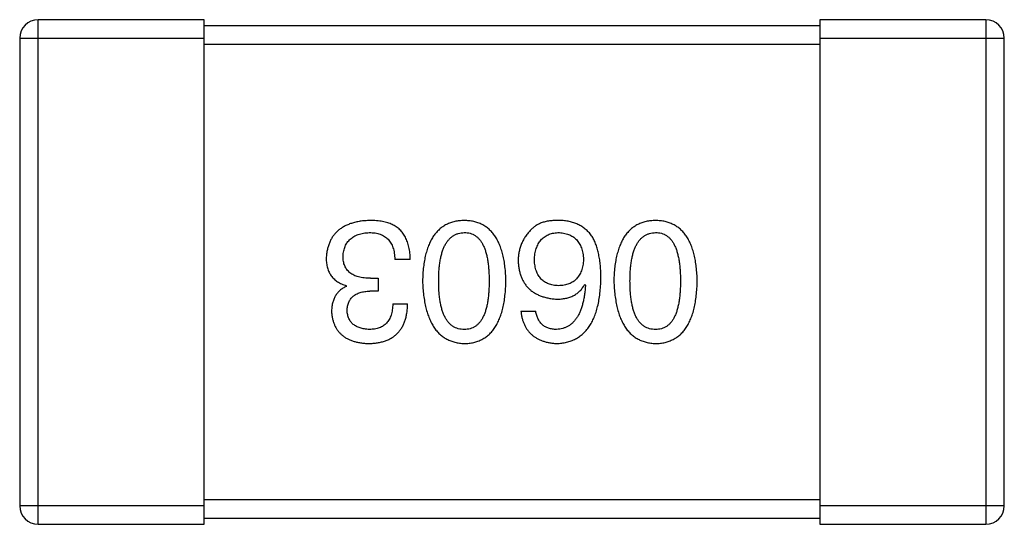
# Model space of a CAD drawing. Header units: millimetres. Extents: x 72 to 239, y 133 to 319.
# Tile 134 of 240: x 117.828 to 119.428, y 262.263 to 263.083. Entities that reach past the tile are written whole.
import ezdxf

# ---------------------------------------------------------------- set-up
doc = ezdxf.new("R2010")
doc.units = ezdxf.units.MM
doc.header["$LTSCALE"] = 5
doc.layers.get('0').update_dxf_attribs({"linetype": 'CONTINUOUS'})

msp = doc.modelspace()

# ---------------------------------------------------------------- linework, layer by layer
for p, q in [((117.8583, 262.2627), (117.8583, 263.0827)), ((118.1283, 263.0827), (117.8583, 263.0827)), ((118.1283, 262.2627), (118.1283, 263.0827)), ((119.1283, 263.0727), (118.1283, 263.0727)), ((119.1283, 263.0827), (119.1283, 262.2627)), ((119.3983, 263.0827), (119.1283, 263.0827)), ((119.3983, 263.0827), (119.3983, 262.2627)), ((117.8283, 263.0527), (117.8283, 262.2927)), ((117.8283, 263.0527), (118.1283, 263.0527)), ((118.1283, 263.0427), (119.1283, 263.0427)), ((119.1283, 263.0527), (119.4283, 263.0527)), ((119.4283, 262.2927), (119.4283, 263.0527)), ((118.463, 262.6931), (118.4379, 262.6931)), ((118.3985, 262.6625), (118.4106, 262.6625)), ((118.4106, 262.6625), (118.4106, 262.6417)), ((118.3592, 262.6494), (118.3592, 262.6505)), ((118.4106, 262.6417), (118.3974, 262.6417)), ((118.7466, 262.6526), (118.7477, 262.6516)), ((118.4346, 262.621), (118.4586, 262.621)), ((118.6427, 262.6089), (118.6668, 262.6089)), ((118.1283, 262.2927), (117.8283, 262.2927)), ((119.1283, 262.3027), (118.1283, 262.3027)), ((119.4283, 262.2927), (119.1283, 262.2927)), ((118.1283, 262.2727), (119.1283, 262.2727)), ((117.8583, 262.2627), (118.1283, 262.2627)), ((119.1283, 262.2627), (119.3983, 262.2627))]:
    msp.add_line(p, q)
for centre, start, end in [((117.8583, 263.0527), 90, 180), ((119.3983, 263.0527), 0, 90), ((117.8583, 262.2927), 180, 270), ((119.3983, 262.2927), 270, 0)]:
    msp.add_arc(centre, 0.03, start, end)
for points, knots in [([(118.3974, 262.7565), (118.3947, 262.7563), (118.3894, 262.7561), (118.3816, 262.7552), (118.3744, 262.7537), (118.3677, 262.7519), (118.3614, 262.7497), (118.3557, 262.7469), (118.3505, 262.7438), (118.3457, 262.7402), (118.3415, 262.7361), (118.3378, 262.7316), (118.3346, 262.7266), (118.332, 262.7212), (118.3298, 262.7153), (118.3281, 262.7091), (118.3269, 262.7023), (118.3266, 262.6977), (118.3264, 262.6953)], [0, 0, 0, 0, 0.078078, 0.151942, 0.221594, 0.28726, 0.350176, 0.409768, 0.467648, 0.523784, 0.578904, 0.634014, 0.689819, 0.746826, 0.805875, 0.867063, 0.931764, 1, 1, 1, 1]), ([(118.4335, 262.7499), (118.4324, 262.7504), (118.43, 262.7515), (118.4263, 262.7529), (118.4222, 262.754), (118.4178, 262.7549), (118.4132, 262.7556), (118.4082, 262.7561), (118.4029, 262.7564), (118.3993, 262.7564), (118.3974, 262.7565)], [0, 0, 0, 0, 0.101955, 0.208983, 0.322698, 0.44339, 0.570851, 0.70629, 0.84885, 1, 1, 1, 1]), ([(118.5507, 262.7565), (118.548, 262.7563), (118.5429, 262.7561), (118.5354, 262.7549), (118.5284, 262.7528), (118.5218, 262.7501), (118.5158, 262.7465), (118.5103, 262.7422), (118.5053, 262.7372), (118.5008, 262.7313), (118.4968, 262.7247), (118.4933, 262.7174), (118.4903, 262.7094), (118.4878, 262.7006), (118.4858, 262.691), (118.4844, 262.6807), (118.4833, 262.6697), (118.4831, 262.662), (118.4829, 262.6581)], [0, 0, 0, 0, 0.059134, 0.115603, 0.169236, 0.221572, 0.273254, 0.32474, 0.377319, 0.431815, 0.488555, 0.548609, 0.612242, 0.680182, 0.75251, 0.829782, 0.91231, 1, 1, 1, 1]), ([(118.6185, 262.6581), (118.6183, 262.662), (118.6181, 262.6697), (118.617, 262.6807), (118.6156, 262.691), (118.6135, 262.7006), (118.6111, 262.7094), (118.6081, 262.7174), (118.6046, 262.7248), (118.6006, 262.7313), (118.5961, 262.7372), (118.5911, 262.7422), (118.5856, 262.7465), (118.5796, 262.7501), (118.573, 262.7528), (118.566, 262.7549), (118.5585, 262.7561), (118.5533, 262.7563), (118.5507, 262.7565)], [0, 0, 0, 0, 0.087693, 0.170223, 0.247496, 0.319826, 0.387768, 0.451403, 0.511459, 0.568358, 0.622671, 0.675251, 0.726739, 0.778422, 0.830759, 0.884394, 0.940865, 1, 1, 1, 1]), ([(118.7072, 262.7565), (118.7044, 262.7565), (118.699, 262.7566), (118.6912, 262.756), (118.684, 262.7549), (118.6775, 262.7531), (118.6716, 262.7507), (118.6664, 262.7478), (118.6618, 262.7443), (118.6593, 262.7415), (118.658, 262.7401)], [0, 0, 0, 0, 0.156782, 0.301945, 0.436395, 0.561474, 0.678489, 0.78853, 0.894967, 1, 1, 1, 1]), ([(118.7586, 262.7302), (118.7571, 262.7323), (118.7542, 262.7362), (118.7489, 262.7414), (118.7433, 262.7458), (118.737, 262.7495), (118.7303, 262.7524), (118.7231, 262.7545), (118.7153, 262.756), (118.71, 262.7563), (118.7072, 262.7565)], [0, 0, 0, 0, 0.125033, 0.246266, 0.36603, 0.485265, 0.606781, 0.732144, 0.862551, 1, 1, 1, 1]), ([(118.8616, 262.7565), (118.8589, 262.7563), (118.8537, 262.7561), (118.8462, 262.7549), (118.8392, 262.7528), (118.8327, 262.7501), (118.8267, 262.7465), (118.8211, 262.7422), (118.8161, 262.7372), (118.8116, 262.7313), (118.8077, 262.7247), (118.8042, 262.7174), (118.8012, 262.7094), (118.7987, 262.7006), (118.7967, 262.691), (118.7952, 262.6807), (118.7942, 262.6697), (118.7939, 262.662), (118.7938, 262.6581)], [0, 0, 0, 0, 0.059134, 0.115603, 0.169236, 0.221572, 0.273254, 0.32474, 0.377319, 0.431815, 0.488555, 0.548609, 0.612242, 0.680182, 0.75251, 0.829782, 0.91231, 1, 1, 1, 1]), ([(118.9293, 262.6581), (118.9292, 262.662), (118.9289, 262.6697), (118.9279, 262.6807), (118.9264, 262.691), (118.9244, 262.7006), (118.9219, 262.7094), (118.9189, 262.7174), (118.9155, 262.7248), (118.9114, 262.7313), (118.907, 262.7372), (118.902, 262.7422), (118.8964, 262.7465), (118.8904, 262.7501), (118.8839, 262.7528), (118.8769, 262.7549), (118.8694, 262.7561), (118.8642, 262.7563), (118.8616, 262.7565)], [0, 0, 0, 0, 0.087693, 0.170223, 0.247496, 0.319826, 0.387768, 0.451403, 0.511459, 0.568358, 0.622671, 0.675251, 0.726739, 0.778422, 0.830759, 0.884394, 0.940865, 1, 1, 1, 1]), ([(118.3537, 262.6985), (118.3538, 262.7), (118.354, 262.7029), (118.3548, 262.707), (118.3558, 262.7109), (118.3571, 262.7144), (118.3588, 262.7178), (118.3606, 262.7209), (118.3629, 262.7236), (118.3654, 262.7262), (118.3683, 262.7285), (118.3714, 262.7305), (118.3748, 262.7322), (118.3786, 262.7337), (118.3826, 262.7348), (118.3869, 262.7358), (118.3915, 262.7365), (118.3947, 262.7367), (118.3964, 262.7368)], [0, 0, 0, 0, 0.068514, 0.133941, 0.195994, 0.255362, 0.312994, 0.369441, 0.424687, 0.480522, 0.537148, 0.594801, 0.654411, 0.716817, 0.781981, 0.850498, 0.923306, 1, 1, 1, 1]), ([(118.3964, 262.7368), (118.398, 262.7368), (118.4012, 262.7367), (118.4058, 262.7362), (118.4101, 262.7353), (118.4141, 262.7341), (118.4178, 262.7326), (118.4212, 262.7307), (118.4242, 262.7285), (118.427, 262.7259), (118.4295, 262.723), (118.4316, 262.7197), (118.4334, 262.7161), (118.435, 262.7122), (118.4362, 262.7079), (118.437, 262.7032), (118.4377, 262.6983), (118.4378, 262.6949), (118.4379, 262.6931)], [0, 0, 0, 0, 0.071272, 0.13882, 0.201858, 0.262757, 0.320043, 0.376709, 0.431462, 0.486034, 0.541209, 0.597703, 0.65589, 0.717768, 0.782056, 0.850407, 0.92277, 1, 1, 1, 1]), ([(118.463, 262.6931), (118.463, 262.6949), (118.4628, 262.6984), (118.4624, 262.7035), (118.4617, 262.7083), (118.4608, 262.713), (118.4597, 262.7174), (118.4584, 262.7215), (118.4569, 262.7254), (118.4551, 262.7291), (118.4532, 262.7326), (118.4511, 262.7358), (118.4487, 262.7388), (118.4461, 262.7415), (118.4433, 262.744), (118.4402, 262.7462), (118.437, 262.7482), (118.4347, 262.7494), (118.4335, 262.7499)], [0, 0, 0, 0, 0.078937, 0.154495, 0.226898, 0.296844, 0.363348, 0.427781, 0.48946, 0.549586, 0.607902, 0.664733, 0.720805, 0.776157, 0.831175, 0.886736, 0.943094, 1, 1, 1, 1]), ([(118.5092, 262.6581), (118.5092, 262.6612), (118.5092, 262.6673), (118.5097, 262.6761), (118.5105, 262.6843), (118.5117, 262.692), (118.5131, 262.699), (118.5149, 262.7054), (118.5169, 262.7113), (118.5194, 262.7165), (118.5222, 262.7212), (118.5253, 262.7252), (118.5287, 262.7287), (118.5325, 262.7315), (118.5365, 262.7338), (118.541, 262.7355), (118.5457, 262.7365), (118.549, 262.7367), (118.5507, 262.7368)], [0, 0, 0, 0, 0.094834, 0.184067, 0.267029, 0.344713, 0.417334, 0.484367, 0.546941, 0.604717, 0.65953, 0.710539, 0.759381, 0.806382, 0.853027, 0.900623, 0.949121, 1, 1, 1, 1]), ([(118.5507, 262.7368), (118.5523, 262.7367), (118.5555, 262.7366), (118.5602, 262.7357), (118.5645, 262.7342), (118.5685, 262.7319), (118.5721, 262.7292), (118.5755, 262.7258), (118.5785, 262.7217), (118.5811, 262.717), (118.5835, 262.7118), (118.5856, 262.7059), (118.5872, 262.6994), (118.5887, 262.6924), (118.5898, 262.6847), (118.5905, 262.6764), (118.591, 262.6674), (118.5911, 262.6613), (118.5911, 262.6581)], [0, 0, 0, 0, 0.049766, 0.097012, 0.143225, 0.188786, 0.235079, 0.282962, 0.333687, 0.387747, 0.445963, 0.508657, 0.576545, 0.649868, 0.72822, 0.812712, 0.903543, 1, 1, 1, 1]), ([(118.658, 262.7401), (118.6565, 262.7383), (118.6534, 262.7349), (118.6493, 262.7293), (118.646, 262.7235), (118.6432, 262.7175), (118.641, 262.7111), (118.6395, 262.7046), (118.6386, 262.6978), (118.6384, 262.6932), (118.6384, 262.6909)], [0, 0, 0, 0, 0.129393, 0.255335, 0.378531, 0.500878, 0.622934, 0.746191, 0.87096, 1, 1, 1, 1]), ([(118.6646, 262.692), (118.6647, 262.6937), (118.6649, 262.6971), (118.6656, 262.7019), (118.6665, 262.7065), (118.6677, 262.7107), (118.6692, 262.7147), (118.6709, 262.7182), (118.6729, 262.7216), (118.6752, 262.7245), (118.6777, 262.7272), (118.6805, 262.7295), (118.6836, 262.7316), (118.6869, 262.7333), (118.6905, 262.7347), (118.6944, 262.7357), (118.6985, 262.7364), (118.7014, 262.7367), (118.7028, 262.7368)], [0, 0, 0, 0, 0.078863, 0.153308, 0.223539, 0.289857, 0.35341, 0.413572, 0.471721, 0.528235, 0.584279, 0.638781, 0.69466, 0.751251, 0.809198, 0.869697, 0.933318, 1, 1, 1, 1]), ([(118.7028, 262.7368), (118.7044, 262.7367), (118.7076, 262.7366), (118.712, 262.7359), (118.7163, 262.735), (118.7202, 262.7337), (118.7238, 262.7322), (118.7271, 262.7302), (118.7302, 262.728), (118.7329, 262.7253), (118.7354, 262.7225), (118.7376, 262.7192), (118.7395, 262.7156), (118.7411, 262.7118), (118.7423, 262.7075), (118.7433, 262.703), (118.7441, 262.6982), (118.7443, 262.6948), (118.7444, 262.6931)], [0, 0, 0, 0, 0.070403, 0.137196, 0.200053, 0.260887, 0.31876, 0.37535, 0.430743, 0.485927, 0.541678, 0.598832, 0.657726, 0.719441, 0.783504, 0.851852, 0.923533, 1, 1, 1, 1]), ([(118.82, 262.6581), (118.8201, 262.6612), (118.8201, 262.6673), (118.8206, 262.6761), (118.8214, 262.6843), (118.8225, 262.692), (118.824, 262.699), (118.8257, 262.7054), (118.8278, 262.7113), (118.8303, 262.7165), (118.833, 262.7212), (118.8361, 262.7252), (118.8395, 262.7287), (118.8433, 262.7315), (118.8474, 262.7338), (118.8518, 262.7355), (118.8566, 262.7365), (118.8599, 262.7367), (118.8616, 262.7368)], [0, 0, 0, 0, 0.094834, 0.184067, 0.267029, 0.344713, 0.417334, 0.484367, 0.546941, 0.604717, 0.65953, 0.710539, 0.759381, 0.806382, 0.853027, 0.900623, 0.949121, 1, 1, 1, 1]), ([(118.8616, 262.7368), (118.8632, 262.7367), (118.8664, 262.7366), (118.871, 262.7357), (118.8754, 262.7342), (118.8793, 262.7319), (118.883, 262.7292), (118.8864, 262.7258), (118.8894, 262.7217), (118.892, 262.717), (118.8944, 262.7118), (118.8965, 262.7059), (118.8981, 262.6994), (118.8996, 262.6924), (118.9007, 262.6847), (118.9014, 262.6764), (118.9019, 262.6674), (118.902, 262.6613), (118.902, 262.6581)], [0, 0, 0, 0, 0.049766, 0.097012, 0.143225, 0.188786, 0.235079, 0.282962, 0.333687, 0.387747, 0.445963, 0.508657, 0.576545, 0.649868, 0.72822, 0.812712, 0.903543, 1, 1, 1, 1]), ([(118.7728, 262.6625), (118.7728, 262.666), (118.7727, 262.6729), (118.772, 262.6829), (118.7709, 262.6923), (118.7693, 262.7011), (118.7674, 262.7093), (118.765, 262.7169), (118.7621, 262.7239), (118.7597, 262.7282), (118.7586, 262.7302)], [0, 0, 0, 0, 0.151498, 0.29521, 0.430242, 0.557137, 0.677306, 0.790845, 0.898111, 1, 1, 1, 1]), ([(118.3264, 262.6953), (118.3264, 262.6938), (118.3265, 262.691), (118.3269, 262.687), (118.3275, 262.6831), (118.3284, 262.6794), (118.3295, 262.6759), (118.331, 262.6726), (118.3326, 262.6695), (118.3345, 262.6665), (118.3367, 262.6638), (118.3392, 262.6613), (118.3419, 262.659), (118.3448, 262.6569), (118.3481, 262.655), (118.3515, 262.6532), (118.3553, 262.6517), (118.3579, 262.6509), (118.3592, 262.6505)], [0, 0, 0, 0, 0.071215, 0.138707, 0.20396, 0.266995, 0.327734, 0.387609, 0.445602, 0.503345, 0.561136, 0.618597, 0.677672, 0.738255, 0.799989, 0.863961, 0.930555, 1, 1, 1, 1]), ([(118.3985, 262.6625), (118.3967, 262.6625), (118.3932, 262.6625), (118.3881, 262.663), (118.3834, 262.6636), (118.379, 262.6647), (118.375, 262.6659), (118.3712, 262.6674), (118.3679, 262.6693), (118.3649, 262.6714), (118.3623, 262.6738), (118.36, 262.6765), (118.358, 262.6795), (118.3564, 262.6828), (118.3552, 262.6863), (118.3543, 262.6901), (118.3538, 262.6943), (118.3538, 262.6971), (118.3537, 262.6985)], [0, 0, 0, 0, 0.082495, 0.159728, 0.232496, 0.300725, 0.365163, 0.425859, 0.483728, 0.538892, 0.592921, 0.646195, 0.699968, 0.754746, 0.811387, 0.870806, 0.933482, 1, 1, 1, 1]), ([(118.6384, 262.6909), (118.6385, 262.6885), (118.6387, 262.684), (118.6397, 262.6773), (118.6411, 262.6711), (118.6429, 262.6653), (118.6453, 262.6599), (118.6481, 262.655), (118.6513, 262.6504), (118.655, 262.6463), (118.6591, 262.6426), (118.6637, 262.6393), (118.6688, 262.6365), (118.6743, 262.634), (118.6802, 262.632), (118.6866, 262.6304), (118.6935, 262.6293), (118.6982, 262.6288), (118.7007, 262.6286)], [0, 0, 0, 0, 0.071527, 0.139094, 0.20346, 0.264939, 0.323904, 0.381383, 0.437591, 0.493343, 0.549401, 0.606085, 0.664838, 0.725424, 0.788712, 0.855452, 0.925772, 1, 1, 1, 1]), ([(118.7039, 262.6505), (118.7024, 262.6505), (118.6995, 262.6507), (118.6953, 262.6513), (118.6913, 262.6522), (118.6876, 262.6534), (118.6841, 262.6549), (118.681, 262.6567), (118.6781, 262.6589), (118.6755, 262.6613), (118.6732, 262.6641), (118.6711, 262.6672), (118.6693, 262.6706), (118.6678, 262.6743), (118.6666, 262.6783), (118.6656, 262.6826), (118.6649, 262.6872), (118.6647, 262.6904), (118.6646, 262.692)], [0, 0, 0, 0, 0.069884, 0.136529, 0.199638, 0.259844, 0.317774, 0.374356, 0.430026, 0.485148, 0.5409, 0.597889, 0.657472, 0.718614, 0.783613, 0.85129, 0.923712, 1, 1, 1, 1]), ([(118.7444, 262.6931), (118.7443, 262.6914), (118.744, 262.6881), (118.7434, 262.6834), (118.7423, 262.679), (118.7411, 262.6749), (118.7396, 262.6711), (118.7377, 262.6676), (118.7356, 262.6644), (118.7332, 262.6616), (118.7305, 262.6591), (118.7276, 262.6569), (118.7243, 262.655), (118.7208, 262.6535), (118.717, 262.6522), (118.7129, 262.6513), (118.7085, 262.6507), (118.7055, 262.6505), (118.7039, 262.6505)], [0, 0, 0, 0, 0.076072, 0.148369, 0.216753, 0.281358, 0.342792, 0.401604, 0.458929, 0.514444, 0.569818, 0.625343, 0.681554, 0.739608, 0.800134, 0.863477, 0.929547, 1, 1, 1, 1]), ([(118.4829, 262.6581), (118.4831, 262.6541), (118.4835, 262.6463), (118.4846, 262.635), (118.4862, 262.6244), (118.4882, 262.6146), (118.4908, 262.6056), (118.4938, 262.5973), (118.4973, 262.5898), (118.5013, 262.583), (118.5058, 262.577), (118.5108, 262.5717), (118.5163, 262.5672), (118.5222, 262.5635), (118.5287, 262.5606), (118.5356, 262.5584), (118.543, 262.5569), (118.5481, 262.5566), (118.5507, 262.5565)], [0, 0, 0, 0, 0.088475, 0.171606, 0.249595, 0.322626, 0.391327, 0.455765, 0.516374, 0.573675, 0.628522, 0.681161, 0.732559, 0.783563, 0.83504, 0.887639, 0.942585, 1, 1, 1, 1]), ([(118.5507, 262.5794), (118.549, 262.5795), (118.5457, 262.5796), (118.541, 262.5805), (118.5365, 262.5821), (118.5324, 262.5842), (118.5287, 262.5871), (118.5252, 262.5905), (118.5222, 262.5945), (118.5194, 262.5991), (118.517, 262.6044), (118.5149, 262.6103), (118.5131, 262.6168), (118.5116, 262.6238), (118.5105, 262.6315), (118.5097, 262.6399), (118.5092, 262.6488), (118.5092, 262.6549), (118.5092, 262.6581)], [0, 0, 0, 0, 0.050604, 0.098688, 0.145699, 0.191791, 0.238625, 0.286717, 0.337546, 0.391814, 0.449755, 0.512106, 0.579685, 0.652048, 0.730262, 0.814146, 0.904281, 1, 1, 1, 1]), ([(118.5507, 262.5565), (118.5533, 262.5566), (118.5585, 262.5568), (118.566, 262.5581), (118.573, 262.5603), (118.5796, 262.5631), (118.5856, 262.5667), (118.5911, 262.5712), (118.5961, 262.5764), (118.6006, 262.5825), (118.6046, 262.5892), (118.6081, 262.5968), (118.6111, 262.6051), (118.6135, 262.6142), (118.6156, 262.6241), (118.617, 262.6348), (118.6181, 262.6462), (118.6183, 262.654), (118.6185, 262.6581)], [0, 0, 0, 0, 0.057911, 0.113262, 0.165956, 0.217443, 0.268511, 0.319665, 0.372, 0.426129, 0.483365, 0.543779, 0.607756, 0.676562, 0.749704, 0.827713, 0.911177, 1, 1, 1, 1]), ([(118.5911, 262.6581), (118.5911, 262.6549), (118.591, 262.6488), (118.5905, 262.6399), (118.5898, 262.6315), (118.5887, 262.6238), (118.5872, 262.6168), (118.5856, 262.6103), (118.5835, 262.6044), (118.5811, 262.5992), (118.5785, 262.5945), (118.5755, 262.5905), (118.5721, 262.5871), (118.5685, 262.5842), (118.5645, 262.5821), (118.5602, 262.5805), (118.5555, 262.5796), (118.5523, 262.5795), (118.5507, 262.5794)], [0, 0, 0, 0, 0.096452, 0.187278, 0.271765, 0.350519, 0.423437, 0.491321, 0.554011, 0.612224, 0.666281, 0.717003, 0.764884, 0.811423, 0.856783, 0.902993, 0.950236, 1, 1, 1, 1]), ([(118.7007, 262.5565), (118.7035, 262.5566), (118.709, 262.557), (118.717, 262.5584), (118.7245, 262.5607), (118.7314, 262.5638), (118.7379, 262.5676), (118.7437, 262.5723), (118.7491, 262.5778), (118.7538, 262.5841), (118.7581, 262.5911), (118.7618, 262.599), (118.765, 262.6076), (118.7676, 262.6171), (118.7698, 262.6273), (118.7713, 262.6383), (118.7724, 262.6501), (118.7727, 262.6583), (118.7728, 262.6625)], [0, 0, 0, 0, 0.058957, 0.115262, 0.16907, 0.221312, 0.273147, 0.324961, 0.377649, 0.432026, 0.488925, 0.549039, 0.612912, 0.680653, 0.753056, 0.830314, 0.912483, 1, 1, 1, 1]), ([(118.7938, 262.6581), (118.794, 262.6541), (118.7943, 262.6463), (118.7955, 262.635), (118.7971, 262.6244), (118.7991, 262.6146), (118.8016, 262.6056), (118.8047, 262.5973), (118.8082, 262.5898), (118.8122, 262.583), (118.8167, 262.577), (118.8217, 262.5717), (118.8271, 262.5672), (118.8331, 262.5635), (118.8395, 262.5606), (118.8464, 262.5584), (118.8538, 262.5569), (118.859, 262.5566), (118.8616, 262.5565)], [0, 0, 0, 0, 0.088475, 0.171606, 0.249595, 0.322626, 0.391327, 0.455765, 0.516374, 0.573675, 0.628522, 0.681161, 0.732559, 0.783563, 0.83504, 0.887639, 0.942585, 1, 1, 1, 1]), ([(118.8616, 262.5794), (118.8599, 262.5795), (118.8566, 262.5796), (118.8518, 262.5805), (118.8474, 262.5821), (118.8433, 262.5842), (118.8396, 262.5871), (118.8361, 262.5905), (118.833, 262.5945), (118.8302, 262.5991), (118.8278, 262.6044), (118.8257, 262.6103), (118.824, 262.6168), (118.8225, 262.6238), (118.8214, 262.6315), (118.8206, 262.6399), (118.8201, 262.6488), (118.8201, 262.6549), (118.82, 262.6581)], [0, 0, 0, 0, 0.050604, 0.098688, 0.145699, 0.191791, 0.238625, 0.286717, 0.337546, 0.391814, 0.449755, 0.512106, 0.579685, 0.652048, 0.730262, 0.814146, 0.904281, 1, 1, 1, 1]), ([(118.8616, 262.5565), (118.8642, 262.5566), (118.8694, 262.5568), (118.8769, 262.5581), (118.8839, 262.5603), (118.8904, 262.5631), (118.8965, 262.5667), (118.902, 262.5712), (118.907, 262.5764), (118.9115, 262.5825), (118.9155, 262.5892), (118.9189, 262.5968), (118.9219, 262.6051), (118.9244, 262.6142), (118.9264, 262.6241), (118.9279, 262.6348), (118.9289, 262.6462), (118.9292, 262.654), (118.9293, 262.6581)], [0, 0, 0, 0, 0.057911, 0.113262, 0.165956, 0.217443, 0.268511, 0.319665, 0.372, 0.426129, 0.483365, 0.543779, 0.607756, 0.676562, 0.749704, 0.827713, 0.911177, 1, 1, 1, 1]), ([(118.902, 262.6581), (118.902, 262.6549), (118.9019, 262.6488), (118.9014, 262.6399), (118.9007, 262.6315), (118.8996, 262.6238), (118.8981, 262.6168), (118.8965, 262.6103), (118.8944, 262.6044), (118.892, 262.5992), (118.8894, 262.5945), (118.8864, 262.5905), (118.883, 262.5871), (118.8793, 262.5842), (118.8753, 262.5821), (118.871, 262.5805), (118.8664, 262.5796), (118.8632, 262.5795), (118.8616, 262.5794)], [0, 0, 0, 0, 0.096452, 0.187278, 0.271765, 0.350519, 0.423437, 0.491321, 0.554011, 0.612224, 0.666281, 0.717003, 0.764884, 0.811423, 0.856783, 0.902993, 0.950236, 1, 1, 1, 1]), ([(118.3592, 262.6494), (118.3573, 262.6484), (118.3536, 262.6465), (118.3486, 262.6428), (118.3444, 262.6385), (118.341, 262.6336), (118.3384, 262.628), (118.3365, 262.6218), (118.3353, 262.615), (118.3352, 262.6103), (118.3351, 262.6078)], [0, 0, 0, 0, 0.125227, 0.244792, 0.361427, 0.478215, 0.59667, 0.722058, 0.856314, 1, 1, 1, 1]), ([(118.3603, 262.61), (118.3604, 262.6113), (118.3605, 262.6137), (118.361, 262.6172), (118.3618, 262.6204), (118.3629, 262.6235), (118.3643, 262.6263), (118.366, 262.6288), (118.3679, 262.6312), (118.3701, 262.6333), (118.3726, 262.6352), (118.3753, 262.6368), (118.3783, 262.6382), (118.3816, 262.6394), (118.3852, 262.6403), (118.389, 262.641), (118.3932, 262.6415), (118.396, 262.6417), (118.3974, 262.6417)], [0, 0, 0, 0, 0.067741, 0.131599, 0.192143, 0.249977, 0.306453, 0.361639, 0.416449, 0.471489, 0.527582, 0.584873, 0.644974, 0.70814, 0.77492, 0.845909, 0.920585, 1, 1, 1, 1]), ([(118.7007, 262.6286), (118.7033, 262.6287), (118.7084, 262.6288), (118.7157, 262.6299), (118.7224, 262.6318), (118.7286, 262.6344), (118.734, 262.6378), (118.7389, 262.642), (118.7432, 262.647), (118.7454, 262.6507), (118.7466, 262.6526)], [0, 0, 0, 0, 0.144617, 0.279572, 0.40596, 0.526097, 0.64389, 0.760003, 0.877724, 1, 1, 1, 1]), ([(118.7477, 262.6516), (118.7475, 262.6487), (118.7471, 262.6432), (118.746, 262.6353), (118.7448, 262.6278), (118.7432, 262.6209), (118.7413, 262.6146), (118.7391, 262.6087), (118.7367, 262.6034), (118.7339, 262.5986), (118.7307, 262.5943), (118.7274, 262.5906), (118.7237, 262.5873), (118.7196, 262.5847), (118.7153, 262.5825), (118.7107, 262.581), (118.7058, 262.5798), (118.7024, 262.5796), (118.7007, 262.5794)], [0, 0, 0, 0, 0.089218, 0.173709, 0.252753, 0.326963, 0.397099, 0.462534, 0.524018, 0.582178, 0.637235, 0.689955, 0.741228, 0.791618, 0.841661, 0.892925, 0.945259, 1, 1, 1, 1]), ([(118.3964, 262.5794), (118.395, 262.5795), (118.3923, 262.5796), (118.3884, 262.5801), (118.3848, 262.5808), (118.3814, 262.5817), (118.3783, 262.5828), (118.3754, 262.5842), (118.3728, 262.5857), (118.3704, 262.5876), (118.3682, 262.5896), (118.3664, 262.5919), (118.3647, 262.5943), (118.3633, 262.597), (118.3622, 262.6), (118.3613, 262.6031), (118.3606, 262.6065), (118.3604, 262.6088), (118.3603, 262.61)], [0, 0, 0, 0, 0.078051, 0.151197, 0.220412, 0.286742, 0.34933, 0.409464, 0.467368, 0.52298, 0.578639, 0.633998, 0.690142, 0.746855, 0.805868, 0.867776, 0.932345, 1, 1, 1, 1]), ([(118.3953, 262.5565), (118.3978, 262.5565), (118.4027, 262.5567), (118.4097, 262.5576), (118.4164, 262.5589), (118.4225, 262.5608), (118.4282, 262.5631), (118.4334, 262.5659), (118.4381, 262.5692), (118.4423, 262.5731), (118.4461, 262.5774), (118.4493, 262.5822), (118.4521, 262.5875), (118.4544, 262.5932), (118.4562, 262.5995), (118.4575, 262.6062), (118.4584, 262.6134), (118.4586, 262.6184), (118.4586, 262.621)], [0, 0, 0, 0, 0.073232, 0.142595, 0.207997, 0.270074, 0.329156, 0.386529, 0.441846, 0.496976, 0.551877, 0.607941, 0.665637, 0.725446, 0.788542, 0.855101, 0.925196, 1, 1, 1, 1]), ([(118.4346, 262.621), (118.4345, 262.6193), (118.4344, 262.616), (118.4338, 262.6113), (118.433, 262.6069), (118.4319, 262.6028), (118.4305, 262.5991), (118.4288, 262.5957), (118.4268, 262.5925), (118.4246, 262.5898), (118.422, 262.5873), (118.4192, 262.5852), (118.4161, 262.5834), (118.4126, 262.5819), (118.409, 262.5808), (118.405, 262.58), (118.4008, 262.5795), (118.3979, 262.5795), (118.3964, 262.5794)], [0, 0, 0, 0, 0.078134, 0.15164, 0.221358, 0.286689, 0.348614, 0.407697, 0.464247, 0.520153, 0.574432, 0.629291, 0.684538, 0.742032, 0.801329, 0.863637, 0.930123, 1, 1, 1, 1]), ([(118.6427, 262.6089), (118.643, 262.6069), (118.6435, 262.603), (118.6448, 262.5974), (118.6463, 262.5921), (118.6483, 262.5872), (118.6507, 262.5827), (118.6534, 262.5785), (118.6564, 262.5746), (118.6599, 262.5711), (118.6637, 262.568), (118.6679, 262.5653), (118.6725, 262.5629), (118.6774, 262.5609), (118.6827, 262.5592), (118.6884, 262.5579), (118.6944, 262.557), (118.6985, 262.5566), (118.7007, 262.5565)], [0, 0, 0, 0, 0.06947, 0.136096, 0.199592, 0.260665, 0.319672, 0.377156, 0.433415, 0.489984, 0.546535, 0.604276, 0.663499, 0.725182, 0.788953, 0.855683, 0.926216, 1, 1, 1, 1]), ([(118.7007, 262.5794), (118.6984, 262.5795), (118.6941, 262.5796), (118.6879, 262.5811), (118.6825, 262.5834), (118.6778, 262.5867), (118.6739, 262.5909), (118.6707, 262.5961), (118.6683, 262.6022), (118.6673, 262.6066), (118.6668, 262.6089)], [0, 0, 0, 0, 0.136586, 0.261496, 0.378089, 0.490612, 0.605522, 0.725767, 0.8561, 1, 1, 1, 1]), ([(118.3351, 262.6078), (118.3353, 262.6058), (118.3356, 262.602), (118.3367, 262.5963), (118.3382, 262.5911), (118.34, 262.5862), (118.3423, 262.5817), (118.3451, 262.5775), (118.3482, 262.5737), (118.3518, 262.5703), (118.3558, 262.5673), (118.3602, 262.5646), (118.365, 262.5623), (118.3703, 262.5604), (118.3759, 262.5588), (118.382, 262.5577), (118.3885, 262.5568), (118.393, 262.5566), (118.3953, 262.5565)], [0, 0, 0, 0, 0.067521, 0.132139, 0.193339, 0.252064, 0.309083, 0.364848, 0.420021, 0.475612, 0.532002, 0.589602, 0.649896, 0.712634, 0.778603, 0.848416, 0.922155, 1, 1, 1, 1])]:
    msp.add_open_spline(points, degree=3, knots=knots)

doc.saveas('drawing.dxf')
